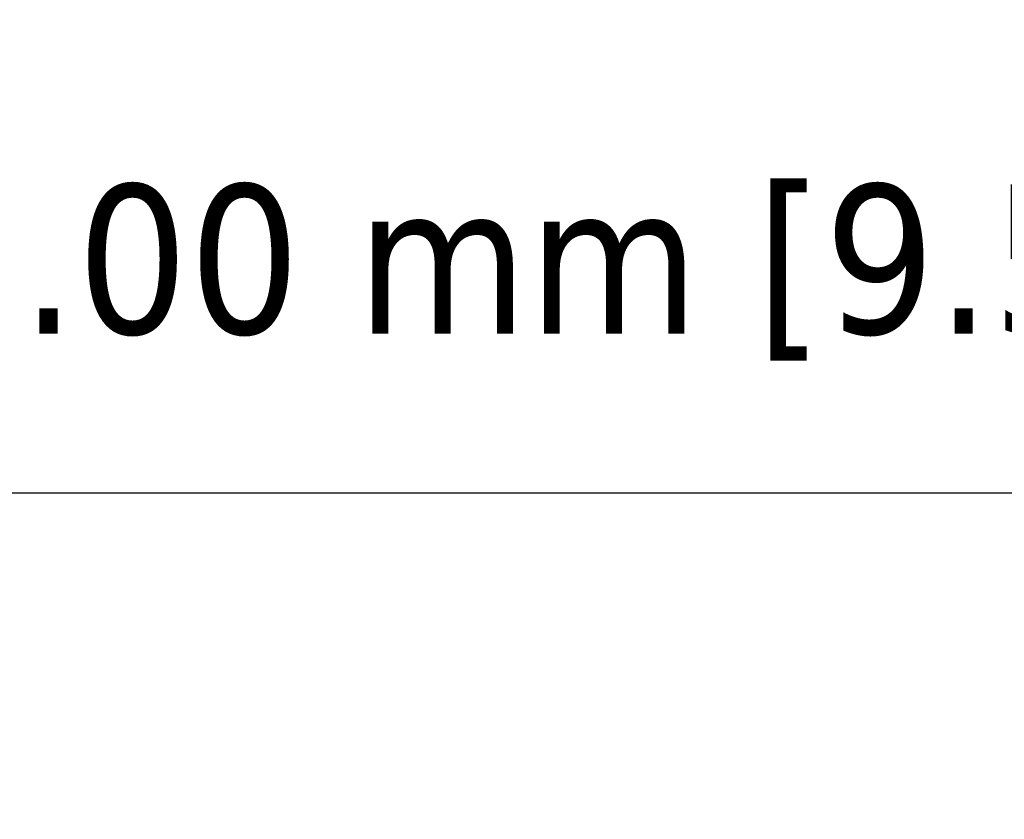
# Model space of a CAD drawing. Header units: millimetres. Extents: x 40 to 2195, y 40 to 1687.
# Tile 46 of 185: x 889 to 942, y 473 to 516. Entities that reach past the tile are written whole.
import ezdxf

# ---------------------------------------------------------------- set-up
doc = ezdxf.new("R2010")
doc.units = ezdxf.units.MM
doc.header["$LTSCALE"] = 8
doc.layers.add('Dimension (ISO)', color=7, linetype='Continuous', lineweight=25)
doc.styles.add('Note Text (ANSI)', font='tahoma.ttf')
doc.dimstyles.new('Default (ISO)', dxfattribs={"dimscale": 8, "dimtxt": 1, "dimasz": 2.5, "dimexe": 3.175, "dimexo": 0, "dimgap": 0.762, "dimtad": 1, "dimrnd": 1e-08, "dimzin": 0, "dimdsep": 46, "dimtxsty": 'Note Text (ANSI)', "dimcen": 0.09, "dimdle": 10, "dimclrd": 1, "dimclre": 1, "dimclrt": 1, "dimazin": 0, "dimtfac": 3.5052, "dimtmove": 0, "dimatfit": 3, "dimfxl": 1, "dimtolj": 1, "dimtzin": 0, "dimlwd": -1, "dimlwe": -1, "dimarcsym": 0})

# ---------------------------------------------------------------- blocks, each defined once
blk = doc.blocks.new('*D11')
at = {"layer": 'Defpoints', "color": 0, "transparency": 16777216}
for p in [(802.956, 490.317), (802.956, 362.317), (1044.956, 362.317)]:
    blk.add_point(p, dxfattribs=at)
at = {"layer": 'Dimension (ISO)', "color": 1, "transparency": 16777216}
for p, q in [((802.956, 362.317), (802.956, 515.717)), ((1044.956, 362.317), (1044.956, 515.717)), ((1024.956, 490.317), (822.956, 490.317))]:
    blk.add_line(p, q, dxfattribs=at)
for points in [[(822.956, 493.65), (822.956, 486.983), (802.956, 490.317)], [(1024.956, 493.65), (1024.956, 486.983), (1044.956, 490.317)]]:
    blk.add_solid(points, dxfattribs=at)
at = {"layer": 'Dimension (ISO)', "color": 1, "transparency": 16777216, "insert": (871.398, 506.879), "char_height": 8, "attachment_point": 1, "style": 'Note Text (ANSI)'}
blk.add_mtext('\\A1;242.00 mm [9.528 in]', dxfattribs=at)

msp = doc.modelspace()

# ---------------------------------------------------------------- dimensions: what is measured, and where the dimension line sits
at = {"layer": 'Dimension (ISO)', "color": 1, "true_color": 0xff0000}
dim = msp.add_linear_dim(base=(802.956, 490.317), p1=(1044.956, 362.317), p2=(802.956, 362.317), angle=180, text='<> mm [9.528 in]', dimstyle='Default (ISO)', override={"dimgap": 0.762, "dimdec": 2, "dimpost": '', "dimtol": 0, "dimlim": 0, "dimtp": 0, "dimtm": 0, "dimtdec": 2, "dimtofl": 0, "dimatfit": 1}, dxfattribs=at)
dim.commit()
dim.dimension.update_dxf_attribs({"geometry": '*D11', "text_midpoint": (923.956, 490.317), "dimtype": 160})

doc.saveas('drawing.dxf')
